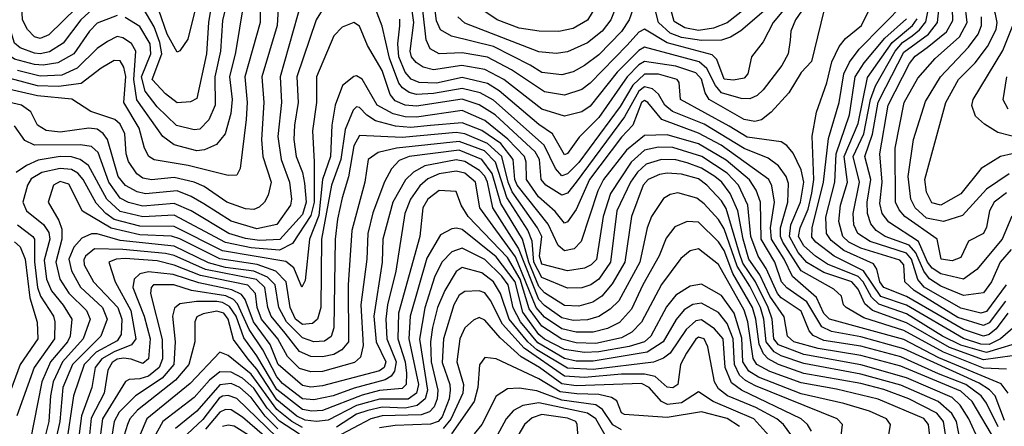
# Model space of a CAD drawing. Extents: x 501367 to 657802, y 482273 to 547541.
# Tile 47 of 256: x 534153 to 537608, y 505839 to 507265. Entities that reach past the tile are written whole.
import ezdxf

# ---------------------------------------------------------------- set-up
doc = ezdxf.new("R2010")
doc.units = 0

msp = doc.modelspace()

# ---------------------------------------------------------------- linework, layer by layer
at = {"layer": '0CON20XD'}
for points in [[(537634.7, 506575.3), (537600.7, 506495), (537511, 506389), (537465.1, 506354.9), (537385, 506373.2), (537355, 506393.7), (537338.8, 506415), (537307.3, 506487.3), (537202.8, 506555), (537179.7, 506585), (537170.7, 506620.7), (537179.7, 506695), (537171.2, 506795), (537200.8, 506965), (537275, 507111.9), (537295, 507137.5), (537337.1, 507167.1), (537405, 507222.3), (537427.6, 507262.4), (537420.2, 507505)], [(537402.1, 506975), (537446.7, 507055), (537505.7, 507114.3), (537549, 507171), (537579, 507231), (537583.3, 507255), (537577, 507285), (537558.9, 507335), (537517.7, 507415), (537520.4, 507449.6), (537535, 507474), (537616.4, 507513.6)], [(534402.8, 507357.2), (534255, 507211.7), (534225, 507199), (534205, 507205.2), (534180.3, 507230.3), (534163.2, 507265), (534154.7, 507434.7)], [(536995, 507438.1), (536875.2, 507265), (536859.3, 507225), (536856.7, 507193.3), (536849.6, 507145), (536827.3, 507105), (536761.2, 507018.8), (536740.2, 506999.8), (536715, 506988), (536685, 506988.2), (536615, 507008.4), (536594, 507034), (536563.5, 507093.5), (536537, 507117), (536345, 507168.4), (536325, 507157.7), (536249.2, 507080.8), (536155, 506962.1), (536125, 506941.9), (536065, 506927), (535985, 506951.7), (535852.2, 507055), (535785, 507090.9), (535704.9, 507104.9), (535605, 507089.1), (535568.9, 507098.9), (535543.7, 507115), (535528.1, 507135), (535523.3, 507155), (535536.1, 507255), (535522.6, 507345)], [(534424.2, 507315.8), (534367.3, 507265), (534305, 507182.5), (534258.1, 507151.9), (534225, 507144.9), (534205, 507147.7), (534155, 507166.4), (534135, 507182.7), (534115.9, 507245), (534109.8, 507415)], [(534999.3, 507415), (534997, 507255), (534942.4, 507065), (534951, 506975), (534947.1, 506915), (534927.1, 506742.9), (534915, 506720), (534885, 506718.2), (534743.8, 506753.8), (534625, 506773.3), (534606.6, 506785), (534591.3, 506815), (534572, 506885), (534518.2, 506975), (534525.3, 507065.4), (534518.8, 507098.8), (534505, 507121.3), (534485, 507121.7), (534438.7, 507095), (534368.8, 507041.2), (534289.3, 507030.7), (534215, 507033.5), (534119, 507059)], [(536928.7, 507415), (536797, 507255), (536762, 507188), (536720.9, 507135), (536707.5, 507075), (536695, 507060), (536657.1, 507052.9), (536625, 507057), (536599.5, 507125), (536582.4, 507142.4), (536425, 507184.2), (536345, 507231.5), (536325, 507221.1), (536285, 507176.2), (536155, 507042.8), (536125, 507020), (536065, 507000), (535995, 507012.6), (535878.9, 507088.9), (535795, 507133.7), (535705, 507149), (535625, 507145.5), (535592.9, 507162.9), (535578.7, 507195), (535554.9, 507414.9)], [(534495, 507280), (534425, 507252.9), (534397.8, 507225), (534342.7, 507145), (534286.3, 507113.7), (534235, 507105.3), (534205, 507107.9), (534135, 507126.5), (534094.8, 507154.8), (534078.3, 507188.3), (534073.4, 507355)], [(535258.6, 507371.4), (535193.7, 507265), (535125.1, 507065), (535130.6, 506975), (535117.1, 506895), (535115.4, 506845), (535122.9, 506785), (535145, 506728.5), (535152.2, 506692.2), (535158.2, 506625), (535145, 506581.9), (535066.2, 506493.8), (534995, 506490.4), (534945, 506497.3), (534887.1, 506515), (534754.6, 506594.6), (534695, 506620.8), (534585, 506611), (534535, 506623.3), (534505, 506638.5), (534465.3, 506695), (534428.9, 506798.9), (534405, 506820), (534365.6, 506825.6), (534205, 506825.5), (534171.4, 506841.4), (534135, 506893.2)], [(536198.4, 507351.6), (536145, 507263.1), (536095, 507234.8), (536045, 507224), (535975.6, 507224.4), (535905, 507235.2), (535828.7, 507265), (535778.2, 507298.1)], [(536736.6, 507335), (536635, 507254.3), (536587.1, 507235), (536535, 507226.9), (536486.8, 507236.8), (536448.9, 507258.9), (536423.3, 507355)], [(535143.5, 507335), (535067.3, 507065), (535071.7, 506975), (535058.3, 506855), (535070.1, 506775), (535099.8, 506695), (535106.9, 506635), (535103.5, 506615), (535055, 506546.1), (534985, 506531.8), (534895, 506558.6), (534798.8, 506618.8), (534755.1, 506645.1), (534705, 506664.2), (534594.5, 506654.5), (534565, 506661.6), (534523.7, 506683.7), (534499, 506715), (534460.6, 506845), (534446.1, 506866.1), (534425, 506881.5), (534395, 506884.2), (534295, 506870.5), (534246.4, 506876.4), (534215.3, 506895), (534192.3, 506942.3), (534159.2, 506965), (534015, 506998.4)], [(535062.7, 507345), (535056.7, 507245), (535002.5, 507065), (535010.2, 506975), (535001.1, 506845), (535006.5, 506785), (535035.2, 506695), (535025, 506650), (535011.4, 506625), (534993, 506607), (534975, 506599.6), (534945, 506601.5), (534879.3, 506625), (534799.9, 506679.9), (534765, 506695.7), (534695, 506711.9), (534615, 506703.1), (534585, 506709), (534564.4, 506724.4), (534535, 506767.3), (534527, 506795), (534521.4, 506865), (534505, 506898.3), (534486.5, 506915), (534402.6, 506942.6), (534336.5, 506986.5), (534215, 506998.6), (534103.3, 507023.3)], [(534938.7, 507321.3), (534909.7, 507149.7), (534888.8, 507065), (534898.1, 506985), (534893.6, 506936.4), (534874, 506865), (534843.2, 506826.8), (534801.2, 506808.8), (534775, 506805.2), (534695, 506825.9), (534655.5, 506855.6), (534563.9, 506983.9), (534553.4, 507055), (534560.5, 507155), (534545, 507182.1), (534515, 507201.7), (534495, 507206.1), (534461, 507189), (534425, 507164.3), (534355, 507094.6), (534300.6, 507070.6), (534225, 507067.6), (534145, 507086.9)], [(534882.2, 507335), (534865, 507262.5), (534857.6, 507155), (534838.2, 507065), (534839.2, 506965), (534816.4, 506913.6), (534785, 506881), (534765, 506878.8), (534703.7, 506893.7), (534635, 506959.8), (534593.6, 507015), (534579.8, 507065), (534613.3, 507145), (534610.4, 507180.4), (534575, 507241.6), (534523.4, 507273.4)], [(534828.8, 507335), (534814.9, 507255), (534807.9, 507145), (534775, 506989.2), (534752.8, 506977.2), (534705, 506974), (534664.3, 507005), (534618.3, 507055), (534651.5, 507145), (534644.9, 507185), (534625, 507240.7), (534585.8, 507305.8)], [(534776.3, 507335), (534743.5, 507196.5), (534715, 507155.5), (534705, 507151.5), (534670.6, 507215), (534641.4, 507298.7)], [(537635, 506085.7), (537535, 506071.5), (537415, 506115.2), (537265, 506201.9), (537145.1, 506245.1), (537118.3, 506268.3), (537095, 506319.3), (537073.4, 506345), (536975, 506378.5), (536915, 506412.8), (536885, 506447.9), (536854, 506505), (536859.1, 506545), (536893, 506625), (536904.5, 506695), (536895, 506738.9), (536866.6, 506796.6), (536845, 506823.5), (536825, 506837), (536705, 506853.5), (536642.2, 506892.2), (536471.2, 506985), (536466.7, 507045), (536460, 507055), (536395, 507074), (536345, 507074), (536304, 507036), (536259.7, 506960.3), (536115, 506764.3), (536075, 506724.5), (536055, 506717.4), (536032.6, 506742.6), (535992.7, 506825), (535815, 506982.8), (535768.5, 507008.5), (535705, 507024.2), (535605, 507006), (535545, 507002.9), (535519.7, 507009.7), (535495.7, 507025.7), (535482.9, 507042.9), (535450.2, 507130.2), (535425, 507242.2), (535389.3, 507335)], [(536985, 507341.1), (536931.5, 507118.5), (536895, 507079.6), (536851.4, 507008.6), (536789.6, 506940.4), (536755.8, 506914.2), (536732.5, 506907.5), (536695, 506915.5), (536637.3, 506947.3), (536572.5, 506985), (536558.5, 507008.5), (536545, 507057), (536525, 507078.8), (536455, 507102.4), (536345, 507119), (536325, 507107.3), (536284.7, 507065.3), (536185, 506922.3), (536116.4, 506853.6), (536075, 506796.2), (536065, 506791.1), (536023, 506865), (535975, 506897.2), (535835.8, 507015.8), (535795, 507041.4), (535705, 507062.9), (535615, 507042.9), (535555, 507044.9), (535526.4, 507056.4), (535505, 507081.3), (535483.8, 507135), (535479.8, 507180.2), (535486.7, 507243.3), (535486.5, 507266.5)], [(536320, 507345), (536292, 507265), (536265, 507223.6), (536185, 507142.4), (536135, 507104.8), (536095, 507082.4), (536055, 507071.9), (535985, 507080.3), (535944.6, 507105.4), (535815, 507170.7), (535667.6, 507207.6), (535630.1, 507230.1), (535615, 507261.1), (535606.3, 507333.7)], [(536258.6, 507345), (536227.6, 507265), (536197.2, 507225), (536145, 507183.8), (536075, 507152.6), (536035, 507147), (535975, 507152.8), (535715, 507253.4), (535690.2, 507275)], [(536780.5, 507309.5), (536683.8, 507226.2), (536646.6, 507203.4), (536615, 507193.5), (536545, 507191.8), (536475, 507203.1), (536435, 507217.6), (536394.1, 507255), (536374.4, 507335)], [(537655, 506198.3), (537594, 506145), (537555, 506126.1), (537525, 506126.2), (537465, 506146.4), (537265, 506263.9), (537175, 506294.1), (537114.3, 506384.3), (537010.5, 506435), (536946.1, 506485), (536932.5, 506502.5), (536933.3, 506535), (536973.5, 506695), (536991.4, 506848.6), (537027.9, 506975), (537044.4, 507075.6), (537064.1, 507115.9), (537098.6, 507161.4), (537259.9, 507325)], [(537614.3, 506335), (537545, 506241.4), (537525, 506235.4), (537455, 506253.3), (537327.2, 506327.2), (537304.1, 506354.1), (537282.4, 506425), (537265, 506445.9), (537137.2, 506487.2), (537093.9, 506515), (537080.3, 506545), (537078.1, 506585), (537099.7, 506695), (537077, 506785), (537115.1, 506865.1), (537137.8, 506985), (537156.3, 507033.7), (537224.8, 507155.2), (537250.5, 507185), (537285, 507208.4), (537310.8, 507229.2), (537332.2, 507257.8), (537348.2, 507335)], [(537631.5, 506458.5), (537592.9, 506415), (537563.1, 506345), (537535, 506306.6), (537465, 506296.9), (537385, 506330.6), (537345, 506355.6), (537325, 506382.4), (537297.7, 506447.7), (537273.9, 506473.9), (537189.5, 506505), (537158.5, 506525), (537139.1, 506549.1), (537127.6, 506585), (537126.8, 506625), (537139.7, 506705), (537118.6, 506785), (537145.9, 506864.1), (537165, 506976.2), (537191.6, 507028.4), (537255, 507150.7), (537341.6, 507215), (537373.7, 507255), (537381.5, 507335)], [(537615, 506657.9), (537572.6, 506625), (537555.5, 506595), (537545, 506537.5), (537535, 506514.5), (537481.9, 506488.1), (537455, 506430.6), (537425, 506418.9), (537386.7, 506425), (537371.8, 506495), (537259, 506575), (537238.4, 506598.4), (537226.2, 506625), (537224.9, 506815), (537257, 506975), (537305, 507060.2), (537365, 507128.7), (537450.2, 507205), (537477.8, 507255), (537468.9, 507325)], [(537685, 506139.1), (537545, 506096.9), (537455, 506123.5), (537391.2, 506155), (537265, 506233.2), (537167.3, 506267.3), (537141.4, 506291.4), (537112.5, 506345), (537095, 506363.8), (536987.9, 506407.9), (536945, 506435.9), (536905, 506471.6), (536886.1, 506505), (536891, 506535), (536919.6, 506600.4), (536932.9, 506657.1), (536939.5, 506705), (536934, 506856), (536949, 506941), (536985, 507043.3), (537002.9, 507117.1), (537028.4, 507171.6), (537050.5, 507199.5), (537106.5, 507245), (537136, 507304)], [(537615, 506038.9), (537535, 506042.9), (537395, 506098.1), (537255, 506174.9), (537115, 506219.6), (537052.9, 506255), (537043.5, 506265), (537036.5, 506295), (537009.5, 506319.5), (536895, 506383.7), (536830.2, 506485), (536822.1, 506505), (536822.1, 506535), (536848.3, 506625), (536850.5, 506690.5), (536842.8, 506715), (536815, 506753), (536779.3, 506779.3), (536695, 506813.1), (536555, 506898.5), (536443.4, 506943.4), (536416.8, 506965), (536394.1, 507004.1), (536372.9, 507022.9), (536345, 507029.2), (536325, 507014.7), (536275.2, 506924.8), (536105.3, 506695), (536075, 506656.6), (536055, 506649), (535998.9, 506685), (535983.3, 506705), (535976.4, 506775), (535961.3, 506801.3), (535820.9, 506930.9), (535765, 506966.7), (535705, 506986.8), (535545, 506961.6), (535505, 506965.1), (535471, 506981), (535452.9, 507002.9), (535425, 507086.6), (535373.9, 507175), (535345, 507242.5), (535325, 507255.5), (535285, 507238.5), (535255, 507208.5), (535194.8, 507065), (535194.5, 506975), (535180.2, 506875), (535186.5, 506766.5), (535186, 506625), (535175, 506577.9), (535110.3, 506479.7), (535065, 506457), (534965, 506464.8), (534875, 506483.1), (534695, 506579.2), (534585, 506573.7), (534505, 506591.7), (534458.8, 506635), (534393.9, 506753.9), (534365, 506774.9), (534335, 506783.8), (534295, 506784.7), (534218.2, 506771.8), (534176.5, 506753.5), (534141, 506729)], [(537620, 506235), (537579.6, 506180.4), (537555, 506160.1), (537535, 506154.4), (537465, 506177.7), (537265, 506294.4), (537185.6, 506325), (537171.2, 506345), (537160.2, 506390.2), (537148.5, 506408.5), (537045.3, 506455.3), (537000, 506490), (536983.6, 506515), (536982.1, 506572.1), (537013.6, 506695), (537017.6, 506795), (537065, 506931.2), (537084.2, 507065), (537115.8, 507114.2), (537189.2, 507200.8), (537265, 507267.7)], [(537612.4, 506277.6), (537555, 506202), (537535, 506191.8), (537445, 506219.8), (537291.1, 506315), (537259, 506345), (537254.8, 506405), (537241.6, 506421.6), (537104, 506464), (537062.3, 506485), (537040.9, 506505), (537027.4, 506557.4), (537033.5, 506615), (537057.3, 506695), (537045.4, 506785), (537095, 506900.8), (537128.1, 507061.9), (537214, 507185), (537285.2, 507244.8), (537302.2, 507267.8)], [(537625, 506724.5), (537545, 506670.7), (537461.7, 506578.3), (537395, 506557.3), (537335, 506568.5), (537294.5, 506605), (537279.4, 506635), (537270.1, 506715), (537288.8, 506845), (537331.8, 506978.2), (537383.8, 507065), (537481.7, 507168.3), (537515.6, 507214.4), (537528, 507245), (537528, 507275)], [(537676, 506846), (537585, 506869.5), (537538.4, 506898.4), (537506.9, 506926.9), (537493.8, 506963.8), (537498.5, 506985), (537602.9, 507157.1), (537637.2, 507245)], [(537620.9, 505955), (537597, 505987.1), (537378.6, 506078.6), (537255, 506143.6), (536995, 506214), (536975, 506234.8), (536949.4, 506290.6), (536864.2, 506364.2), (536834.9, 506425), (536790.8, 506495), (536787.1, 506535), (536801.3, 506625), (536792.2, 506682.2), (536781.1, 506705), (536614.1, 506825), (536535, 506867.6), (536405.6, 506915.6), (536357.3, 506975), (536345, 506981.7), (536334.5, 506975), (536304.8, 506895.2), (536265, 506853.2), (536152.7, 506705), (536105, 506599.3), (536075, 506555.5), (536065, 506551.8), (536032.2, 506592.2), (535973.1, 506643.1), (535931.4, 506705), (535929.9, 506765), (535923.9, 506785), (535866.3, 506846.3), (535785, 506911.3), (535705, 506946.9), (535545, 506923.6), (535505, 506924.1), (535463.3, 506935), (535407.3, 506965), (535355, 507056), (535335, 507068.4), (535325, 507066.1), (535286, 507034), (535259.7, 506965), (535247.7, 506895), (535243.2, 506785), (535215.9, 506705), (535202.3, 506577.7), (535169.7, 506495), (535155, 506350), (535143.5, 506326.5), (535115.1, 506395.1), (535086.6, 506416.6), (534865, 506454.1), (534695, 506539.8), (534575, 506541.3), (534485, 506564.4), (534455.1, 506585), (534421.3, 506621.3), (534375.6, 506705), (534356.6, 506726.6), (534335, 506739.4), (534295, 506743), (534230.9, 506729.1), (534193.3, 506706.7), (534179.8, 506685), (534163.6, 506625), (534177.4, 506595), (534237, 506547.1), (534255, 506518), (534258.7, 506495), (534239, 506421), (534247.4, 506355), (534264.2, 506314.2), (534305, 506264.1), (534335.8, 506215), (534329.9, 506155), (534320.7, 506135), (534261.4, 506065), (534230.6, 505995), (534176, 505715)], [(537621.4, 506951.4), (537604.1, 506984.1), (537616.6, 507065)], [(537635.7, 506794.3), (537594.5, 506785.5), (537526.6, 506743.4), (537455, 506654.3), (537385.7, 506614.3), (537353.1, 506623.1), (537335, 506660), (537329.5, 506705), (537402.1, 506975)], [(537608.5, 505858.5), (537575.4, 505945.4), (537556, 505966), (537519.6, 505989.6), (537255, 506110.9), (537105, 506152.4), (537001.7, 506171.7), (536968, 506188), (536914.7, 506274.7), (536844.3, 506324.3), (536825.6, 506345.6), (536803.2, 506415), (536755.1, 506495), (536752, 506625), (536736.8, 506666.8), (536713.2, 506703.2), (536631.8, 506771.8), (536535, 506829.1), (536425, 506860.8), (536345, 506858.7), (536282.1, 506807.9), (536201.3, 506705), (536182, 506665), (536123.4, 506486.6), (536098.6, 506461.4), (536065, 506454.4), (536042.7, 506472.7), (536007.4, 506547.4), (535898.2, 506685), (535890.6, 506705), (535884, 506775), (535840.9, 506830.9), (535775, 506876.8), (535705, 506903.9), (535595, 506893.4), (535525, 506886.5), (535471.1, 506891.1), (535400.9, 506910.9), (535370.8, 506930.8), (535345, 506957.6), (535335, 506959.5), (535322.8, 506947.2), (535295, 506880.4), (535280.1, 506775), (535246.8, 506685), (535212.3, 506495), (535209.5, 506255), (535197.7, 506215), (535180.6, 506199.4), (535145, 506195.6), (535121.3, 506215), (535102.5, 506255), (535088, 506345), (535052.3, 506382.3), (534986.6, 506406.6), (534855, 506426), (534715, 506496), (534685.1, 506505.1), (534575, 506510.2), (534473.5, 506533.5), (534373.9, 506593.9), (534325, 506688.2), (534295, 506697.9), (534271.2, 506685), (534252.4, 506625), (534290.8, 506560.8), (534300.5, 506530.5), (534301.2, 506495), (534280.1, 506415), (534294.1, 506355), (534325, 506305.2), (534387.2, 506245), (534399.7, 506215), (534375.6, 506145), (534303, 506065), (534271, 505995), (534260.5, 505945), (534255.7, 505855), (534220.6, 505715)], [(537586.2, 505836.2), (537545, 505920), (537526.6, 505945), (537473.1, 505985), (537377.3, 506022.7), (537245, 506081.7), (537105, 506119.4), (536975, 506139.5), (536936.8, 506156.8), (536923.3, 506173.3), (536895, 506242.5), (536825, 506289.4), (536811.6, 506305), (536772.5, 506392.5), (536744.5, 506435), (536719, 506505), (536707.8, 506615), (536674.6, 506684.6), (536635, 506726.2), (536547, 506785), (536445, 506817.1), (536395, 506818.4), (536345, 506807.6), (536298.9, 506765), (536225.6, 506655), (536200.4, 506575), (536176.4, 506423.6), (536158.4, 506405), (536135, 506392.8), (536075, 506384.2), (535985, 506407.4), (535977.1, 506435), (535985.1, 506505), (535970.2, 506535), (535881.1, 506661.1), (535866.6, 506695), (535844.3, 506785), (535795, 506831.3), (535715, 506864.9), (535685, 506869.2), (535495, 506851.9), (535345, 506859.2), (535325, 506823.1), (535306.4, 506713.6), (535285, 506640.5), (535267.6, 506565), (535260.3, 506495), (535255, 506183.8), (535246.1, 506153.9), (535222.2, 506137.8), (535185, 506135.4), (535145, 506148.5), (535089.2, 506205), (535062.7, 506255), (535049.7, 506335), (535022.1, 506362.1), (534975, 506383), (534875, 506395.7), (534815, 506411.9), (534695, 506470.2), (534505, 506490.2), (534425, 506513.4), (534405, 506513.7), (534371.5, 506498.5), (534342.7, 506467.3), (534325.1, 506425), (534334.4, 506384.4), (534366.4, 506326.4), (534443.2, 506255), (534460, 506215), (534437.4, 506155), (534338.2, 506055), (534304.1, 505975), (534293.5, 505855), (534260.1, 505705)], [(537578.4, 505785), (537495.1, 505925), (537455, 505961.3), (537245, 506049.2), (537105, 506086.9), (536955, 506111.2), (536869.3, 506135), (536847.5, 506155), (536835, 506222.7), (536785.7, 506295), (536749.9, 506369.9), (536712, 506425), (536691.3, 506495), (536673.4, 506595), (536645.9, 506655.9), (536616.8, 506695), (536591.7, 506715), (536545, 506744.7), (536495, 506763.3), (536455, 506773), (536405, 506774.1), (536351.6, 506758.4), (536320.2, 506729.8), (536296.3, 506695), (536248.8, 506595), (536226.1, 506415), (536185, 506354.8), (536156.7, 506335), (536125, 506324.5), (536075, 506323.3), (535985, 506360.8), (535957.6, 506415), (535951.5, 506488.5), (535936.5, 506526.5), (535861.8, 506641.8), (535822.9, 506765), (535784.5, 506804.5), (535695, 506837.9), (535475.7, 506815), (535410.6, 506799.4), (535375.8, 506775), (535363.8, 506695), (535318, 506525), (535305.4, 506334.6), (535307, 506135), (535282.9, 506107.1), (535255, 506090.6), (535215, 506082.6), (535175, 506083.2), (535135, 506100.6), (535083.9, 506165), (535034.9, 506225), (535024.1, 506255), (535013.1, 506325), (534983.8, 506353.8), (534805, 506389), (534695, 506437.4), (534665, 506444.8), (534515, 506458.7), (534415, 506460.7), (534383.9, 506435), (534377.6, 506422.4), (534379.3, 506405), (534412, 506345), (534497.7, 506255), (534511.3, 506215), (534509.1, 506160.9), (534495, 506137.9), (534421.7, 506098.3), (534379.4, 506055), (534342.2, 505945), (534314.9, 505765)], [(537519.1, 505785), (537483.8, 505865), (537452.6, 505912.6), (537425, 505939), (537265, 506009.1), (537105, 506054), (536905, 506091), (536815, 506124.2), (536799.3, 506145), (536793.4, 506215), (536779.5, 506255), (536735, 506345), (536690.6, 506410.6), (536678.9, 506445), (536632.3, 506602.3), (536615, 506630.2), (536563.5, 506685), (536535, 506706.3), (536475, 506723.3), (536425, 506726.8), (536398.5, 506721.5), (536358.6, 506705), (536340.6, 506685), (536299.7, 506575), (536276.7, 506415), (536231.5, 506338.5), (536195.1, 506294.9), (536164.2, 506274.2), (536115, 506259.9), (536065, 506262.4), (535995, 506307.4), (535975, 506329), (535939, 506415), (535917.8, 506495), (535840.7, 506620.7), (535811.1, 506725), (535774.8, 506774.8), (535695, 506807.3), (535519.6, 506785), (535485, 506770.6), (535457.7, 506742.3), (535433.2, 506696.8), (535392.4, 506587.6), (535374.6, 506515), (535371.1, 506425), (535350.2, 506265), (535358.5, 506121.5), (535349.2, 506080.8), (535328.1, 506061.9), (535215, 506030.7), (535175, 506029.3), (535135, 506041.4), (535093.1, 506083.1), (535059.1, 506145), (535001.9, 506215), (534986.4, 506255), (534979.8, 506305), (534953.4, 506333.4), (534787.5, 506367.5), (534695, 506404.1), (534635, 506418.8), (534522.9, 506427.1), (534491.4, 506425), (534465.5, 506415), (534488.3, 506345), (534543, 506245), (534560.7, 506145), (534545.7, 506124.3), (534485, 506100.2), (534441.4, 506075), (534417.4, 506045), (534406, 505975), (534369.6, 505875), (534357.7, 505785)], [(537451.5, 505795), (537439.7, 505855), (537423.4, 505883.4), (537375.8, 505925.8), (537245, 505983), (537105, 506021.7), (536905, 506058.8), (536825.2, 506085.2), (536800.3, 506100.3), (536772.2, 506135), (536763.7, 506215), (536752.7, 506255), (536715, 506330.3), (536670.4, 506400.4), (536625, 506531.9), (536605, 506564.4), (536555, 506619.2), (536529, 506639), (536462.7, 506657.3), (536435, 506651.6), (536412.5, 506637.5), (536369.6, 506575), (536354.9, 506535.1), (536328.6, 506415), (536255, 506279.2), (536225, 506249.3), (536185, 506223.5), (536145, 506212.4), (536095, 506209.3), (536055, 506219.1), (535995, 506262.6), (535975, 506284), (535903.7, 506463.7), (535812.9, 506605), (535795, 506695.2), (535785, 506716.6), (535766.2, 506736.2), (535715, 506768), (535685, 506773.4), (535575, 506752), (535535, 506730.3), (535506.7, 506703.3), (535462.4, 506625), (535427.7, 506495), (535425.1, 506415), (535395.1, 506225), (535403.5, 506135), (535438.2, 506065), (535431.3, 506045), (535415, 506033.4), (535215, 505980.1), (535175, 505976.4), (535145, 505981.3), (535060.1, 506055), (535031.8, 506125), (534973.6, 506205), (534944, 506284), (534931, 506301), (534897.9, 506317.9), (534781.7, 506341.7), (534691.6, 506371.6), (534605, 506380.7), (534575, 506373.3), (534554.2, 506355), (534550.5, 506325), (534589.5, 506225), (534610.9, 506145), (534604.8, 506075.2), (534585, 506058.3), (534543.9, 506073.9), (534517.1, 506077.1), (534495, 506073.7), (534477.6, 506062.4), (534462.4, 506035), (534448.9, 505955), (534403.5, 505866.5), (534395.3, 505785)], [(537403.5, 505795), (537394.9, 505855), (537371.5, 505885), (537273.4, 505935), (537185, 505968.2), (537105, 505988.5), (536905, 506024.2), (536815.2, 506055.2), (536779.1, 506075), (536762.9, 506092.9), (536747.3, 506127.3), (536736.5, 506215), (536724.5, 506255), (536654.9, 506374.9), (536625, 506455.9), (536605, 506485.6), (536535, 506554.4), (536495, 506557.3), (536451.9, 506538.1), (536420.9, 506499.1), (536396.9, 506436.9), (536339, 506335), (536299.9, 506250.1), (536257.5, 506202.5), (536215, 506181.4), (536165, 506168.5), (536105, 506168.6), (536055, 506180.4), (535995, 506220.9), (535965, 506255), (535893, 506433), (535767.9, 506605), (535752.9, 506695), (535715, 506727.2), (535685, 506733.7), (535625, 506724.3), (535585, 506707.2), (535557.3, 506682.7), (535523.7, 506635), (535504.9, 506585), (535473.3, 506383.3), (535443.8, 506265), (535437.4, 506215), (535441.4, 506145), (535474.1, 506065), (535468.4, 506031.6), (535455.9, 506014.1), (535435, 506001.9), (535327.1, 505972.9), (535252.5, 505945), (535185, 505931.1), (535145, 505935.1), (535075, 505988.5), (535055, 506011.8), (535006.4, 506106.4), (534957.8, 506177.8), (534917.8, 506267.8), (534903.2, 506283.2), (534876.2, 506296.2), (534755.4, 506315.4), (534694.2, 506335), (534622.9, 506335), (534613.8, 506325), (534612.5, 506305), (534653.2, 506143.2), (534654.3, 506075), (534642.6, 506045), (534605, 506014.9), (534575, 506005.1), (534537.3, 506002.7), (534524.8, 505995.2), (534443.6, 505865), (534431.9, 505775)], [(537347.7, 505795), (537342.3, 505845), (537325, 505866), (537165, 505934.2), (537019.1, 505969.1), (536895, 505991.2), (536785, 506031.2), (536739.1, 506055), (536726.6, 506076.6), (536708.3, 506205), (536695, 506246.4), (536605, 506406.3), (536535, 506461.2), (536505, 506454.7), (536472.8, 506427.2), (536405, 506336.4), (536335, 506203.4), (536300.6, 506169.4), (536265, 506148.5), (536175, 506128.6), (536105, 506131.4), (536055, 506143.9), (535985, 506189.4), (535940.7, 506250.7), (535909.1, 506355), (535865, 506431), (535727, 506575), (535701.5, 506615), (535685, 506662.5), (535625, 506666), (535585, 506635.6), (535567.3, 506605), (535557.1, 506505), (535481.8, 506235), (535479.7, 506145), (535505.9, 506065), (535510.1, 506025), (535508.6, 505985), (535495, 505971.5), (535415, 505963.6), (535355, 505947.7), (535215, 505893.9), (535178.5, 505891.5), (535145, 505897.1), (535055, 505967.8), (534985, 506086.2), (534938.9, 506148.9), (534912.4, 506225), (534889.1, 506259.1), (534865, 506273.1), (534845, 506276.1), (534773.4, 506276.6), (534715, 506267.8), (534696.4, 506253.6), (534688.7, 506225), (534699, 506135), (534693.5, 506055), (534653, 506007), (534559.1, 505945), (534502.4, 505887.6), (534484.7, 505855), (534471.4, 505775)], [(534145, 506545.8), (534199.6, 506505), (534204.8, 506494.8), (534204.4, 506415.6), (534215.2, 506325.2), (534226.5, 506295), (534271.5, 506225), (534276.3, 506205), (534274.6, 506145), (534203.8, 506045), (534142.7, 505875)], [(537200.9, 505795), (537208.8, 505845), (537194.6, 505865), (537135, 505891.1), (537045, 505918.6), (536895, 505952.3), (536745, 506011.3), (536712, 506032), (536690.3, 506065), (536687.4, 506147.4), (536659.4, 506235), (536615, 506298), (536545, 506337.7), (536505, 506330.4), (536455, 506298.7), (536422.4, 506257.6), (536367, 506155), (536345.3, 506134.7), (536291.6, 506118.4), (536185, 506099.5), (536135, 506097), (536065, 506107.5), (535995, 506144.2), (535975, 506160.8), (535919, 506239), (535891.7, 506345), (535825, 506433.2), (535705, 506528.8), (535686.1, 506533.9), (535669.1, 506530.9), (535629.4, 506510.6), (535581.6, 506428.4), (535523.6, 506225), (535518, 506145), (535551.8, 505985), (535545, 505954.4), (535516.3, 505933.7), (535415, 505933.5), (535335, 505911.8), (535235, 505860.6), (535195, 505855.2), (535155, 505859.7), (535125, 505873.9), (535055, 505931), (534985, 506039.2), (534955, 506073.6), (534902.7, 506142.7), (534884.5, 506215), (534869.5, 506235), (534845, 506242.9), (534796.6, 506233.4), (534775, 506222.2), (534767.6, 506205), (534767.5, 506135), (534746.9, 506055), (534699.6, 506000.4), (534566.4, 505895), (534539.9, 505865), (534531.2, 505845), (534484.9, 505695)], [(534135, 506485.7), (534155, 506468.7), (534172.3, 506425), (534188.8, 506288.8), (534213.8, 506203.8), (534217.1, 506145), (534154.6, 506055), (534083.5, 505865)], [(537033.6, 505785), (537039.6, 505845), (537020.9, 505865), (536735, 505980.4), (536699.2, 505999.2), (536678.5, 506018.5), (536660.7, 506055), (536656, 506145), (536635, 506199.8), (536605, 506237.3), (536545, 506270.4), (536515, 506265.8), (536485, 506247.4), (536456.6, 506213.4), (536411.3, 506135), (536355, 506098.7), (536165, 506066.7), (536105, 506066.7), (536065, 506076.3), (535971.3, 506131.3), (535910.1, 506205), (535884.6, 506254.6), (535866.5, 506335), (535844.9, 506364.9), (535785, 506423.4), (535705, 506463.9), (535669.3, 506450.7), (535633.7, 506415), (535608.6, 506361.4), (535574.2, 506254.2), (535556.3, 506143.7), (535583.5, 505965), (535575.3, 505934.7), (535548.1, 505911.9), (535505, 505902.4), (535425, 505905.2), (535375, 505893.8), (535335, 505880.7), (535265, 505836)], [(536931.5, 505821.5), (536917.6, 505845), (536894.8, 505865), (536685.5, 505965.5), (536650.8, 505990.8), (536628.6, 506045), (536621.6, 506145), (536590.7, 506180.7), (536545, 506211.6), (536525, 506208.6), (536491.3, 506178.7), (536435.1, 506094.9), (536412.3, 506077.7), (536376.4, 506063.6), (536165, 506038.2), (536075, 506042.2), (535967.2, 506107.2), (535935.4, 506135.4), (535870.4, 506215), (535840.3, 506305), (535815, 506345.1), (535775, 506376.6), (535705, 506395.6), (535685, 506382), (535644.5, 506315.5), (535619.5, 506255), (535601.2, 506185), (535594.5, 506135), (535596.2, 506065), (535619.9, 505965), (535618.1, 505935), (535607.2, 505907.2), (535590.6, 505889.4), (535561.8, 505878.2), (535425, 505875.1), (535384.8, 505865.2), (535261.2, 505798.8)], [(536859.3, 505809.3), (536832.7, 505845), (536809.2, 505865), (536736.5, 505905), (536637, 505945), (536605, 505969.8), (536591.1, 505995), (536567.7, 506117.7), (536554.2, 506145), (536535, 506151), (536525, 506144.8), (536493, 506095), (536471.5, 506055), (536462.4, 505985), (536445, 505973.4), (536425, 505976.2), (536382.9, 506012.9), (536345, 506021.1), (536265, 506021.4), (536135, 506009.3), (536065, 506014), (535923, 506113), (535847, 506197), (535805, 506280), (535785, 506306.3), (535765, 506314), (535715, 506311), (535695, 506298.3), (535676.2, 506265), (535640.4, 506145), (535635, 506062), (535662, 505985), (535663.8, 505965), (535659.5, 505935), (535635, 505871.7), (535621.6, 505855), (535595, 505845.8), (535470.8, 505840.8), (535415, 505833.3)], [(536792, 505795), (536729.2, 505865), (536586.2, 505925), (536535, 505959.2), (536475, 505921), (536426.2, 505915), (536405, 505925.2), (536361.9, 505975), (536335, 505988.2), (536105, 505980.6), (536055, 505987.1), (535976.5, 506045), (535912.8, 506082.8), (535838.6, 506148.6), (535785, 506211.2), (535765, 506219.7), (535745, 506211.2), (535715, 506184.5), (535697.3, 506145), (535686.5, 506065), (535710.3, 505985), (535708, 505955), (535666.3, 505863.7), (535638.7, 505831.3)], [(535145, 505834.3), (535107.9, 505855), (535055, 505897.9), (534965, 506021.6), (534885, 506086.7), (534855, 506098.1), (534750.7, 505989.2), (534598.6, 505865), (534552.3, 505755)], [(536678.4, 505838.4), (536635, 505865.5), (536545, 505889), (536425, 505869.7), (536275, 505879.5), (536265, 505885.6), (536247.8, 505927.8), (536230.1, 505940.1), (536185, 505950.6), (536107.4, 505952.6), (536049.8, 505959.8), (535975, 506005.1), (535825, 506075.7), (535785, 506080.4), (535766.3, 506053.7), (535760.1, 505975), (535747.9, 505925), (535667.9, 505812.1)], [(535135, 505811.5), (535065, 505856.3), (535021.7, 505901.7), (534975, 505972.1), (534935, 506007), (534895, 506028.3), (534855, 506029.6), (534819.4, 506000.6), (534765, 505939.9), (534654.7, 505855.3), (534572.5, 505705)], [(535059.2, 505829.2), (535014, 505874), (534965, 505939.7), (534925, 505974.3), (534895, 505988.4), (534855, 505984.4), (534775, 505892.2), (534699.6, 505830.4)], [(536265, 505826.5), (536234, 505844), (536197.6, 505897.6), (536174, 505914), (536055, 505930.1), (535967, 505963), (535905, 505971.8), (535865, 505969.8), (535825.2, 505944.8), (535774.3, 505845), (535747.8, 505812.2)], [(535055, 505800.2), (534915, 505936.5), (534885, 505946.5), (534865, 505944.6), (534853.1, 505936.9), (534795, 505862.1), (534723, 505795)], [(536207.2, 505807.2), (536174.5, 505865), (536145.2, 505885), (535975, 505921.2), (535919, 505911), (535886.2, 505893.8), (535860.4, 505865), (535806.1, 505765)], [(535055, 505766.8), (534935, 505870.7), (534895, 505896.1), (534875, 505897.2), (534855, 505888), (534805, 505828.6)], [(536113.2, 505785), (536109.5, 505845), (536104.1, 505855), (536075, 505867), (535985, 505880.3), (535951.2, 505868.8), (535924, 505845), (535889.7, 505785)], [(534975, 505795.7), (534905, 505839.3), (534885, 505842.9), (534865, 505838.1)]]:
    msp.add_lwpolyline(points, dxfattribs=at)

doc.saveas('drawing.dxf')
